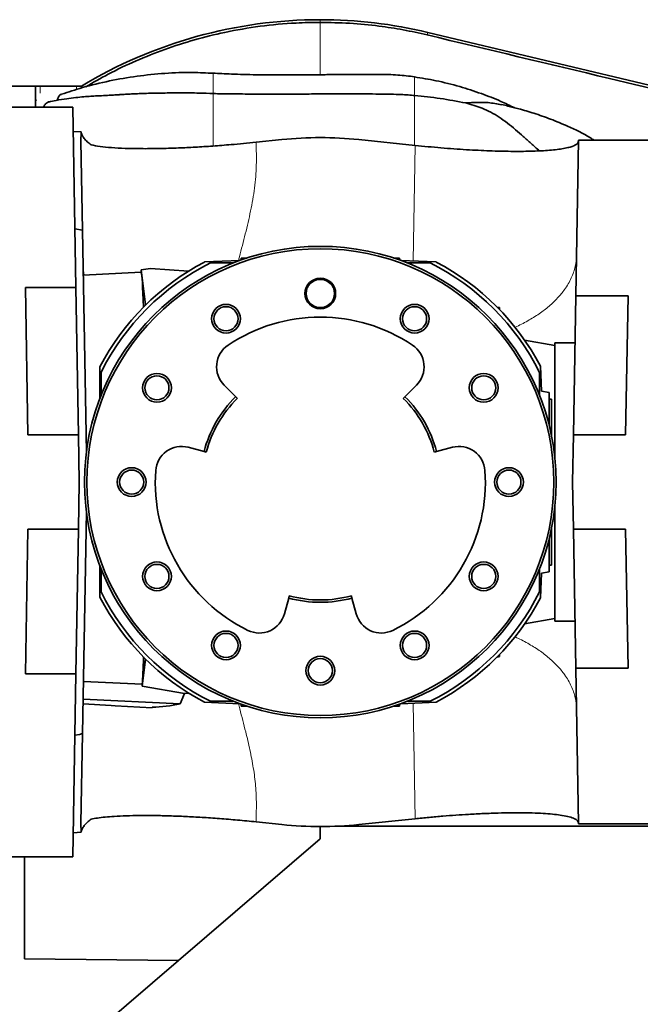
# Model space of a CAD drawing. Header units: millimetres. Extents: x 0 to 11920, y 0 to 8400.
# Tile 37 of 55: x 7751 to 8015, y 3529 to 3947. Entities that reach past the tile are written whole.
import ezdxf

# ---------------------------------------------------------------- set-up
doc = ezdxf.new("R2010")
doc.units = ezdxf.units.MM
doc.header["$LTSCALE"] = 20

msp = doc.modelspace()

# ---------------------------------------------------------------- linework, layer by layer
at = {"color": 8, "linetype": 'Continuous', "lineweight": 18}
for p, q in [((7878.8, 3946.85), (7878.8, 3945.72)), ((7924.39, 3941.48), (7924.13, 3940.38)), ((7760.03, 3918.71), (7760.03, 3915.71)), ((7775.42, 3917.24), (7775.42, 3918.71)), ((7918.8, 3913.93), (7918.8, 3914.68)), ((7758.55, 3912.71), (7757.98, 3912.71)), ((7918.13, 3844.49), (7918.99, 3893.52)), ((7778.58, 3838.53), (7778.22, 3841.43)), ((7918.99, 3607.89), (7918.13, 3656.92))]:
    msp.add_line(p, q, dxfattribs=at)
at = {"color": 7, "linetype": 'Continuous', "lineweight": 35}
for p, q in [((8230.05, 3868.44), (7924.39, 3941.48)), ((7739.18, 3918.71), (7757.98, 3918.71)), ((7757.98, 3912.71), (7757.98, 3918.71)), ((7760.03, 3918.71), (7757.98, 3918.71)), ((7760.03, 3918.71), (7775.42, 3918.71)), ((7775.42, 3918.71), (7777.47, 3918.71)), ((7777.47, 3917.9), (7777.47, 3918.71)), ((7832.16, 3915.6), (7833.37, 3915.58)), ((7733.3, 3909.7), (7773.78, 3909.7)), ((7757.98, 3909.7), (7757.98, 3912.71)), ((7773.78, 3909.7), (7775.11, 3833.22)), ((7777.31, 3899.24), (7773.96, 3899.45)), ((7777.28, 3895.35), (7777.31, 3899.24)), ((7777.94, 3857.53), (7777.28, 3895.35)), ((7862.51, 3896), (7851.55, 3894.86)), ((7918.99, 3893.52), (7895.1, 3896)), ((7987.18, 3829.65), (7988.34, 3895.7)), ((8024.8, 3895.7), (7988.34, 3895.7)), ((7777.94, 3857.53), (7774.68, 3858.11)), ((7777.94, 3857.53), (7779.59, 3763.19)), ((7844.72, 3844.71), (7829.66, 3844.06)), ((7842.05, 3843.7), (7832.25, 3843.7)), ((7845.24, 3845.7), (7845.29, 3844.92)), ((7845.84, 3845.14), (7845.24, 3845.7)), ((7847.58, 3845.7), (7845.24, 3845.7)), ((7912.37, 3845.7), (7910.03, 3845.7)), ((7911.77, 3845.14), (7912.37, 3845.7)), ((7912.37, 3845.7), (7912.32, 3844.92)), ((7927.95, 3844.06), (7912.89, 3844.71)), ((7925.36, 3843.7), (7915.56, 3843.7)), ((7802.8, 3839.8), (7778.27, 3838.52)), ((7806.81, 3841.37), (7802.8, 3840.7)), ((7804.72, 3825.82), (7802.8, 3840.7)), ((7802.8, 3840.7), (7802.8, 3839.66)), ((7806.81, 3841.37), (7806.81, 3841.24)), ((7806.81, 3841.24), (7822.91, 3840.18)), ((7753.71, 3833.22), (7775.11, 3833.22)), ((7754.8, 3770.7), (7753.71, 3833.22)), ((7776.21, 3770.7), (7775.11, 3833.22)), ((7986.15, 3770.7), (7987.18, 3829.65)), ((8009.33, 3829.65), (7987.18, 3829.65)), ((8009.33, 3829.65), (8008.3, 3770.7)), ((7953.78, 3824.92), (7954.8, 3824.7)), ((7954.36, 3824.34), (7954.8, 3824.7)), ((7954.82, 3823.86), (7954.8, 3824.7)), ((7978.3, 3808.61), (7965.46, 3810.88)), ((7986.83, 3809.7), (7978.3, 3809.7)), ((7978.3, 3760.69), (7978.3, 3809.7)), ((7785.3, 3786.17), (7785.3, 3799.57)), ((7785.8, 3797.25), (7785.8, 3787.46)), ((7971.8, 3787.46), (7971.8, 3797.25)), ((7972.62, 3789.29), (7972.16, 3799.85)), ((7842.9, 3786.93), (7838, 3791.87)), ((7919.61, 3791.87), (7914.71, 3786.93)), ((7972.62, 3789.29), (7975.8, 3788.73)), ((7975.8, 3788.73), (7975.8, 3784.91)), ((7842.9, 3786.93), (7843.61, 3786.22)), ((7914, 3786.22), (7914.71, 3786.93)), ((7975.8, 3785.9), (7976.8, 3785.9)), ((7975.8, 3784.91), (7975.8, 3775.01)), ((7976.8, 3785.9), (7976.8, 3770.6)), ((7776.21, 3770.7), (7754.8, 3770.7)), ((7776.21, 3770.7), (7776.55, 3750.7)), ((7985.8, 3750.7), (7986.15, 3770.7)), ((7986.15, 3770.7), (8008.3, 3770.7)), ((7822.75, 3765.46), (7829.48, 3763.68)), ((7830.45, 3763.43), (7829.48, 3763.68)), ((7928.13, 3763.68), (7927.16, 3763.43)), ((7928.13, 3763.68), (7934.86, 3765.46)), ((7776.55, 3750.7), (7776.21, 3730.7)), ((7986.15, 3730.7), (7985.8, 3750.7)), ((7978.3, 3691.7), (7978.3, 3740.72)), ((7779.59, 3738.22), (7777.94, 3643.95)), ((7753.73, 3669.38), (7754.8, 3730.7)), ((7754.8, 3730.7), (7776.21, 3730.7)), ((7775.14, 3669.38), (7776.21, 3730.7)), ((7976.8, 3730.8), (7976.8, 3715.5)), ((8008.3, 3730.7), (7986.15, 3730.7)), ((7986.15, 3730.7), (7987.18, 3671.75)), ((8008.3, 3730.7), (8009.33, 3671.75)), ((7975.8, 3726.39), (7975.8, 3716.49)), ((7785.3, 3701.84), (7785.3, 3715.24)), ((7785.8, 3713.95), (7785.8, 3704.15)), ((7971.8, 3704.15), (7971.8, 3713.95)), ((7975.8, 3716.49), (7975.8, 3712.67)), ((7975.8, 3715.5), (7976.8, 3715.5)), ((7972.16, 3701.56), (7972.62, 3712.11)), ((7975.8, 3712.67), (7972.62, 3712.11)), ((7865.39, 3701.5), (7863.55, 3694.78)), ((7865.39, 3701.5), (7865.65, 3702.46)), ((7891.96, 3702.46), (7892.22, 3701.5)), ((7894.06, 3694.78), (7892.22, 3701.5)), ((7965.46, 3690.53), (7978.3, 3692.79)), ((7978.3, 3691.7), (7986.83, 3691.7)), ((7953.78, 3676.48), (7954.8, 3676.7)), ((7954.36, 3677.07), (7954.8, 3676.7)), ((7954.8, 3676.7), (7954.82, 3677.55)), ((7804.72, 3675.59), (7803.24, 3664.06)), ((7988.34, 3605.7), (7987.18, 3671.75)), ((7987.18, 3671.75), (8009.33, 3671.75)), ((7775.14, 3669.38), (7753.73, 3669.38)), ((7775.14, 3669.38), (7773.78, 3591.7)), ((7803.25, 3665.03), (7778.33, 3666.13)), ((7803.24, 3664.06), (7803.25, 3665.03)), ((7821.25, 3660.97), (7803.24, 3664.06)), ((7819.43, 3656.69), (7821.25, 3660.97)), ((7823.12, 3661.09), (7821.25, 3660.97)), ((7819.43, 3656.69), (7778.2, 3658.59)), ((7791.8, 3655.85), (7791.8, 3655.8)), ((7791.8, 3655.8), (7807.47, 3654.98)), ((7829.66, 3657.35), (7844.72, 3656.69)), ((7832.25, 3657.7), (7842.05, 3657.7)), ((7845.24, 3655.7), (7845.29, 3656.49)), ((7845.84, 3656.26), (7845.24, 3655.7)), ((7845.24, 3655.7), (7847.58, 3655.7)), ((7910.03, 3655.7), (7912.37, 3655.7)), ((7911.77, 3656.26), (7912.37, 3655.7)), ((7912.37, 3655.7), (7912.32, 3656.49)), ((7912.89, 3656.69), (7927.95, 3657.35)), ((7915.56, 3657.7), (7925.36, 3657.7)), ((7774.68, 3643.3), (7776.8, 3643.67)), ((7776.8, 3643.72), (7776.8, 3643.67)), ((7777.28, 3606.06), (7777.94, 3643.95)), ((7777.94, 3643.95), (7777.6, 3643.89)), ((7777.31, 3602.16), (7777.28, 3606.06)), ((7851.55, 3606.55), (7862.51, 3605.41)), ((7885.43, 3604.7), (8039.19, 3604.7)), ((7895.1, 3605.41), (7918.99, 3607.89)), ((8024.8, 3605.7), (7988.34, 3605.7)), ((7773.96, 3601.96), (7777.31, 3602.16)), ((7878.8, 3599.33), (7878.8, 3604.56)), ((7818.62, 3547.72), (7878.8, 3599.33)), ((7733.3, 3591.7), (7773.78, 3591.7)), ((7753.3, 3548.49), (7753.3, 3591.7)), ((7818.62, 3547.72), (7753.3, 3548.49)), ((7818.62, 3547.72), (7753.3, 3491.7))]:
    msp.add_line(p, q, dxfattribs=at)
at = {"color": 7, "linetype": 'Continuous', "lineweight": 35, "flags": 128}
msp.add_lwpolyline([(7778.16, 3656.56), (7790.04, 3655.94), (7791.8, 3655.85)], dxfattribs=at)
at = {"color": 7, "linetype": 'Continuous', "lineweight": 35}
for centre, radius in [((7878.8, 3750.7), 100), ((7878.8, 3750.7), 99), ((7878.8, 3830.7), 6.5), ((7878.8, 3830.7), 6), ((7838.8, 3819.99), 6.1), ((7918.8, 3819.99), 6.1), ((7838.8, 3819.99), 5.1), ((7918.8, 3819.99), 5.1), ((7809.52, 3790.7), 6.1), ((7948.09, 3790.7), 6.1), ((7809.52, 3790.7), 5.1), ((7948.09, 3790.7), 5.1), ((7798.8, 3750.7), 6.1), ((7798.8, 3750.7), 5.1), ((7958.8, 3750.7), 6.1), ((7958.8, 3750.7), 5.1), ((7809.52, 3710.7), 6.1), ((7809.52, 3710.7), 5.1), ((7948.09, 3710.7), 6.1), ((7948.09, 3710.7), 5.1), ((7838.8, 3681.42), 6.1), ((7838.8, 3681.42), 5.1), ((7918.8, 3681.42), 6.1), ((7918.8, 3681.42), 5.1), ((7878.8, 3670.7), 6.1), ((7878.8, 3670.7), 5.1)]:
    msp.add_circle(centre, radius, dxfattribs=at)
for centre, radius, start, end in [((7878.8, 3750.7), 196.15, 90, 121.1055), ((7878.8, 3750.7), 196.15, 76.5611, 90), ((7878.8, 3750.7), 105.5, 117.7639, 152.4065), ((7878.8, 3750.7), 104, 116.5902, 153.4098), ((7878.8, 3750.7), 104, 26.5902, 63.4098), ((7878.8, 3750.7), 105.5, 27.7639, 62.2361), ((7878.8, 3750.7), 70, 56, 124), ((7845.81, 3799.62), 11, 124, 224.7451), ((7911.8, 3799.62), 11, 315.2549, 56), ((7878.8, 3750.7), 51, 134.7451, 165.2549), ((7878.8, 3750.7), 50, 134.7451, 165.2549), ((7878.8, 3750.7), 50, 14.7451, 45.2549), ((7878.8, 3750.7), 51, 14.7451, 45.2549), ((7819.95, 3754.82), 11, 75.2549, 176), ((7937.66, 3754.82), 11, 4, 104.7451), ((7878.8, 3750.7), 70, 176, 244), ((7878.8, 3750.7), 70, 296, 4), ((7878.8, 3750.7), 105.5, 207.5935, 242.2361), ((7878.8, 3750.7), 104, 206.5902, 243.4098), ((7878.8, 3750.7), 51, 254.7451, 285.2549), ((7878.8, 3750.7), 50, 254.7451, 285.2549), ((7878.8, 3750.7), 104, 296.5902, 333.4098), ((7878.8, 3750.7), 105.5, 297.7639, 332.2361), ((7852.94, 3697.67), 11, 244, 344.7451), ((7904.67, 3697.67), 11, 195.2549, 296)]:
    msp.add_arc(centre, radius, start, end, dxfattribs=at)
for centre, major_axis, ratio, start_param, end_param in [((7878.8, 3738.03), (0, 158.81), 0.996813, 6.180051, 6.38632), ((7802.69, 3750.7), (0, 89.09), 0.022693, 5.696684, 6.228227), ((7802.69, 3750.7), (0, 89.09), 0.022693, 3.419568, 3.728094), ((7807.13, 3750.68), (-0.35, 95.71), 0.001041, 3.141534, 3.200976), ((7805.74, 3750.68), (-0.87, 95.55), 0.776272, 3.153311, 3.315404), ((7878.8, 3763.37), (0, 158.81), 0.996813, 3.038458, 3.244727)]:
    msp.add_ellipse(centre, major_axis=major_axis, ratio=ratio, start_param=start_param, end_param=end_param, dxfattribs=at)
for points, knots in [([(7779.39, 3918.4), (7782.51, 3920.21), (7789.41, 3924.22), (7800.61, 3929.5), (7812.84, 3934.38), (7825.42, 3938.42), (7838.89, 3941.77), (7853.27, 3944.23), (7866.84, 3945.53), (7875.38, 3945.66), (7878.8, 3945.72)], [0, 0, 0, 0, 0.1037127, 0.2292985, 0.3556878, 0.4822222, 0.6086115, 0.7545898, 0.9014681, 1, 1, 1, 1]), ([(7878.8, 3945.72), (7882.95, 3945.64), (7891.27, 3945.49), (7903, 3944.31), (7913.97, 3942.64), (7920.74, 3941.14), (7924.13, 3940.38)], [0, 0, 0, 0, 0.272141, 0.545397, 0.772376, 1, 1, 1, 1]), ([(7924.13, 3940.38), (7949.88, 3934.23), (7994.67, 3923.53), (8058.5, 3908.32), (8115.62, 3894.72), (8160.04, 3884.15), (8191.77, 3876.6), (8210.82, 3872.06), (8223.5, 3869.06), (8229.84, 3867.55)], [0, 0, 0, 0, 0.2526274, 0.4394393, 0.6262675, 0.8131256, 0.8754234, 0.9377205, 1, 1, 1, 1]), ([(7833.37, 3924.12), (7830.49, 3924.27), (7823.64, 3924.62), (7812.84, 3924.19), (7801.02, 3923.01), (7789.35, 3920.97), (7778.63, 3918.41), (7771.97, 3916.18), (7769.01, 3915.19)], [0, 0, 0, 0, 0.130421, 0.310788, 0.491698, 0.673087, 0.854884, 1, 1, 1, 1]), ([(7918.8, 3922.62), (7916.44, 3922.91), (7911.48, 3923.52), (7904.12, 3923.64), (7896.83, 3923.66), (7890.05, 3923.61), (7884.74, 3923.56), (7880.7, 3923.52), (7877.45, 3923.49), (7873.51, 3923.47), (7868.76, 3923.44), (7863.35, 3923.43), (7857.61, 3923.45), (7851.83, 3923.49), (7846.38, 3923.59), (7841.45, 3923.74), (7837.17, 3923.96), (7834.57, 3924.13), (7833.37, 3924.21)], [0, 0, 0, 0, 0.0838776, 0.1759052, 0.2583471, 0.339292, 0.4135854, 0.444801, 0.480928, 0.5272427, 0.5831829, 0.6473474, 0.7171889, 0.7848028, 0.8499734, 0.9085291, 0.957867, 1, 1, 1, 1]), ([(7961.06, 3909.55), (7959.18, 3910.45), (7954.61, 3912.65), (7946.89, 3915.66), (7937.7, 3918.63), (7928.25, 3921.04), (7921.83, 3922.08), (7918.81, 3922.56)], [0, 0, 0, 0, 0.139975, 0.340672, 0.557973, 0.792115, 1, 1, 1, 1]), ([(7833.37, 3915.56), (7831.42, 3915.62), (7826.72, 3915.77), (7819.6, 3915.79), (7812.41, 3915.75), (7806.89, 3915.66), (7802.81, 3915.53), (7800.04, 3915.41), (7797.88, 3915.29), (7796.34, 3915.2), (7795.2, 3915.13), (7794.02, 3915.06), (7792.49, 3914.97), (7790.37, 3914.84), (7787.53, 3914.7), (7784.48, 3914.54), (7781.38, 3914.36), (7778.37, 3914.13), (7774.93, 3913.8), (7771.02, 3913.3), (7767.14, 3912.69), (7764.61, 3912.15), (7763.51, 3911.92)], [0, 0, 0, 0, 0.082283, 0.19865, 0.301711, 0.389108, 0.437229, 0.476635, 0.507075, 0.528353, 0.541676, 0.555213, 0.578594, 0.606779, 0.64591, 0.698217, 0.73485, 0.777292, 0.826394, 0.883232, 0.949154, 1, 1, 1, 1]), ([(7769.01, 3915.18), (7768.94, 3915.18), (7768.51, 3915.21), (7767.82, 3914.38), (7767.35, 3913.16), (7767.15, 3912.65)], [0, 0, 0, 0, 0.09714, 0.619088, 1, 1, 1, 1]), ([(7841.71, 3915.38), (7840.14, 3915.41), (7837.36, 3915.45), (7834.58, 3915.47), (7833.37, 3915.48)], [0, 0, 0, 0, 0.565386, 1, 1, 1, 1]), ([(7841.32, 3915.39), (7841.96, 3915.38), (7844.25, 3915.34), (7848.55, 3915.31), (7854.46, 3915.29), (7861.17, 3915.29), (7868.46, 3915.31), (7876.06, 3915.33), (7883.66, 3915.36), (7890.95, 3915.37), (7897.66, 3915.36), (7903.58, 3915.31), (7908.58, 3915.23), (7912.66, 3915.11), (7915.97, 3914.93), (7917.91, 3914.76), (7918.8, 3914.68)], [0, 0, 0, 0, 0.024847, 0.089263, 0.166012, 0.253411, 0.348577, 0.447832, 0.547097, 0.642295, 0.729747, 0.806573, 0.871087, 0.923201, 0.964793, 1, 1, 1, 1]), ([(7918.8, 3914.68), (7922.42, 3914.31), (7929.66, 3913.56), (7936.88, 3912.21), (7940.5, 3911.53)], [0, 0, 0, 0, 0.49896, 1, 1, 1, 1]), ([(7761.31, 3909.7), (7761.36, 3909.8), (7761.64, 3910.4), (7762.23, 3911.14), (7763.06, 3911.81), (7763.64, 3912.07), (7763.94, 3912.01), (7763.95, 3912.01)], [0, 0, 0, 0, 0.061119, 0.377094, 0.679478, 0.99077, 1, 1, 1, 1]), ([(7940.5, 3911.53), (7942.09, 3911.62), (7945.29, 3911.8), (7950.39, 3911.8), (7953.79, 3911.14), (7955.64, 3910.78)], [0, 0, 0, 0, 0.3099438, 0.6238639, 1, 1, 1, 1]), ([(7940.5, 3911.53), (7942.84, 3910.86), (7946.5, 3909.81), (7951.13, 3907.63), (7954.7, 3905.52), (7958.18, 3903.03), (7961.56, 3900.25), (7964.89, 3897.33), (7968.24, 3894.29), (7970.55, 3892.24), (7971.73, 3891.19)], [0, 0, 0, 0, 0.1984083, 0.3105918, 0.4236603, 0.5392848, 0.6558606, 0.7680307, 0.8808946, 1, 1, 1, 1]), ([(7994.94, 3895.7), (7994.41, 3896.05), (7990.84, 3898.38), (7984.61, 3901.31), (7976.59, 3904.71), (7969.64, 3907.12), (7964.33, 3908.69), (7960.65, 3909.66), (7958.22, 3910.27), (7956.56, 3910.65), (7955.65, 3910.86)], [0, 0, 0, 0, 0.044618, 0.298864, 0.483908, 0.661832, 0.821153, 0.878339, 0.933062, 1, 1, 1, 1]), ([(7777.31, 3899.24), (7777.44, 3898.78), (7777.71, 3897.85), (7778.62, 3896.46), (7779.85, 3895.08), (7781, 3894.18), (7781.57, 3893.73)], [0, 0, 0, 0, 0.246673, 0.494673, 0.746678, 1, 1, 1, 1]), ([(7781.57, 3893.73), (7782.77, 3893.5), (7785.18, 3893.04), (7790.12, 3892.56), (7795.94, 3892.24), (7802.68, 3892.11), (7810.25, 3892.16), (7817.99, 3892.39), (7825.7, 3892.76), (7833.16, 3893.23), (7840.05, 3893.77), (7846.21, 3894.32), (7849.77, 3894.68), (7851.55, 3894.86)], [0, 0, 0, 0, 0.1058568, 0.2120698, 0.3179662, 0.4241749, 0.5307091, 0.6368196, 0.7205902, 0.8045997, 0.8883257, 0.9441638, 1, 1, 1, 1]), ([(7918.99, 3893.52), (7920.83, 3893.33), (7924.51, 3892.96), (7930.01, 3892.48), (7935.45, 3892.05), (7940.74, 3891.7), (7945.78, 3891.42), (7950.61, 3891.21), (7955.24, 3891.07), (7959.72, 3890.99), (7963.99, 3890.98), (7968.05, 3891.04), (7971.79, 3891.18), (7975.3, 3891.39), (7978.51, 3891.69), (7981.38, 3892.08), (7983.79, 3892.55), (7986.08, 3893.2), (7987.92, 3894.08), (7988.19, 3894.89), (7988.33, 3895.3)], [0, 0, 0, 0, 0.046808, 0.093617, 0.141898, 0.190182, 0.236948, 0.283717, 0.331653, 0.379592, 0.430156, 0.480722, 0.532447, 0.584175, 0.641077, 0.69798, 0.756265, 0.814551, 0.906594, 1, 1, 1, 1]), ([(7777.6, 3643.89), (7777.51, 3643.87), (7777.33, 3643.84), (7777.09, 3643.79), (7776.91, 3643.75), (7776.82, 3643.73), (7776.81, 3643.72), (7776.8, 3643.72)], [0, 0, 0, 0, 0.219093, 0.438361, 0.656864, 0.872425, 1, 1, 1, 1]), ([(7851.55, 3606.55), (7848.93, 3606.81), (7843.69, 3607.33), (7836, 3607.96), (7828.58, 3608.48), (7821.51, 3608.86), (7814.84, 3609.12), (7808.37, 3609.27), (7802.19, 3609.28), (7796.41, 3609.17), (7791.53, 3608.93), (7787.49, 3608.6), (7784.16, 3608.2), (7782.43, 3607.85), (7781.57, 3607.68)], [0, 0, 0, 0, 0.082089, 0.164466, 0.246592, 0.328356, 0.410356, 0.492178, 0.583401, 0.674851, 0.766098, 0.844029, 0.922086, 1, 1, 1, 1]), ([(7988.33, 3606.11), (7988.24, 3606.43), (7988.06, 3607.08), (7986.71, 3607.94), (7984.54, 3608.7), (7981.62, 3609.3), (7978.2, 3609.76), (7974.38, 3610.09), (7969.95, 3610.31), (7965.05, 3610.43), (7959.8, 3610.42), (7954.24, 3610.32), (7948.19, 3610.1), (7942.15, 3609.79), (7936.31, 3609.41), (7930.71, 3608.99), (7924.93, 3608.49), (7920.97, 3608.09), (7918.99, 3607.89)], [0, 0, 0, 0, 0.0739212, 0.1478438, 0.2247305, 0.3016143, 0.3650287, 0.4284396, 0.4939342, 0.5594222, 0.6188673, 0.6783063, 0.7400177, 0.8017206, 0.850482, 0.8992401, 0.9496216, 1, 1, 1, 1]), ([(7781.57, 3607.68), (7781.01, 3607.24), (7779.89, 3606.36), (7778.65, 3604.99), (7777.73, 3603.59), (7777.45, 3602.64), (7777.31, 3602.16)], [0, 0, 0, 0, 0.246778, 0.494778, 0.746691, 1, 1, 1, 1])]:
    msp.add_open_spline(points, degree=3, knots=knots, dxfattribs=at)
at = {"color": 8, "linetype": 'Continuous', "lineweight": 18}
for points, knots in [([(7878.8, 3945.72), (7878.8, 3944.82), (7878.8, 3943.05), (7878.8, 3940.36), (7878.8, 3937.68), (7878.8, 3935.02), (7878.8, 3930.73), (7878.8, 3926.99), (7878.8, 3923.87), (7878.8, 3923.5)], [0, 0, 0, 0, 0.129959, 0.257241, 0.381818, 0.503664, 0.622763, 0.95589, 1, 1, 1, 1]), ([(7833.37, 3915.87), (7833.37, 3916.47), (7833.37, 3917.76), (7833.37, 3919.57), (7833.37, 3921.22), (7833.37, 3922.57), (7833.37, 3923.54), (7833.37, 3924.12), (7833.37, 3924.16), (7833.37, 3924.18)], [0, 0, 0, 0, 0.128265, 0.277353, 0.426408, 0.575532, 0.724795, 0.874206, 1, 1, 1, 1]), ([(7918.8, 3922.56), (7918.8, 3922.57), (7918.8, 3922.6), (7918.8, 3922.16), (7918.8, 3921.32), (7918.8, 3920.09), (7918.8, 3918.53), (7918.8, 3916.72), (7918.8, 3915.36), (7918.8, 3914.68)], [0, 0, 0, 0, 0.078307, 0.232095, 0.385725, 0.539217, 0.692627, 0.846107, 1, 1, 1, 1]), ([(7833.37, 3915.34), (7833.37, 3915.3), (7833.37, 3915.16), (7833.37, 3913.71), (7833.37, 3911.15), (7833.37, 3907.71), (7833.37, 3903.7), (7833.37, 3899.47), (7833.37, 3895.84), (7833.37, 3893.95), (7833.37, 3893.27)], [0, 0, 0, 0, 0.064259, 0.206662, 0.349307, 0.492097, 0.634655, 0.777129, 0.919699, 1, 1, 1, 1]), ([(7918.8, 3913.79), (7918.8, 3913.82), (7918.8, 3913.87), (7918.8, 3913.91), (7918.8, 3913.93)], [0, 0, 0, 0, 0.637809, 1, 1, 1, 1]), ([(7918.8, 3893.27), (7918.8, 3894.46), (7918.8, 3896.98), (7918.8, 3901.2), (7918.8, 3905.41), (7918.8, 3909.12), (7918.8, 3912.09), (7918.8, 3913.23), (7918.8, 3913.79)], [0, 0, 0, 0, 0.152474, 0.324015, 0.495901, 0.667749, 0.839371, 1, 1, 1, 1]), ([(7851.55, 3894.86), (7851.65, 3891.63), (7851.84, 3885.15), (7851.05, 3875.4), (7849.31, 3865.68), (7847.03, 3855.97), (7845.16, 3848.98), (7844.21, 3845.21), (7844.08, 3844.69)], [0, 0, 0, 0, 0.191347, 0.383285, 0.576914, 0.772203, 0.96838, 1, 1, 1, 1]), ([(7961.19, 3816.34), (7961.25, 3816.37), (7963.26, 3817.17), (7966.79, 3819.08), (7971.68, 3822.03), (7975.92, 3825.29), (7979.53, 3828.74), (7982.78, 3832.72), (7985.37, 3837.2), (7987.1, 3842.11), (7987.36, 3845.39), (7987.49, 3846.99)], [0, 0, 0, 0, 0.0037588, 0.119658, 0.2355571, 0.3508484, 0.4649429, 0.5772881, 0.7234578, 0.864625, 1, 1, 1, 1]), ([(7961.18, 3685.07), (7961.25, 3685.04), (7963.26, 3684.23), (7966.79, 3682.33), (7971.68, 3679.37), (7975.92, 3676.11), (7979.53, 3672.67), (7982.78, 3668.69), (7985.37, 3664.21), (7987.1, 3659.3), (7987.36, 3656.02), (7987.49, 3654.42)], [0, 0, 0, 0, 0.003891, 0.119775, 0.235659, 0.350935, 0.465014, 0.577344, 0.723495, 0.864643, 1, 1, 1, 1]), ([(7844.08, 3656.72), (7844.27, 3655.96), (7845.28, 3651.96), (7847.02, 3645.43), (7848.99, 3637.1), (7850.46, 3629.46), (7851.47, 3621.82), (7851.76, 3614.17), (7851.62, 3609.09), (7851.55, 3606.55)], [0, 0, 0, 0, 0.0456254, 0.2417695, 0.3952584, 0.54776, 0.6991417, 0.8496613, 1, 1, 1, 1])]:
    msp.add_open_spline(points, degree=3, knots=knots, dxfattribs=at)

doc.saveas('drawing.dxf')
